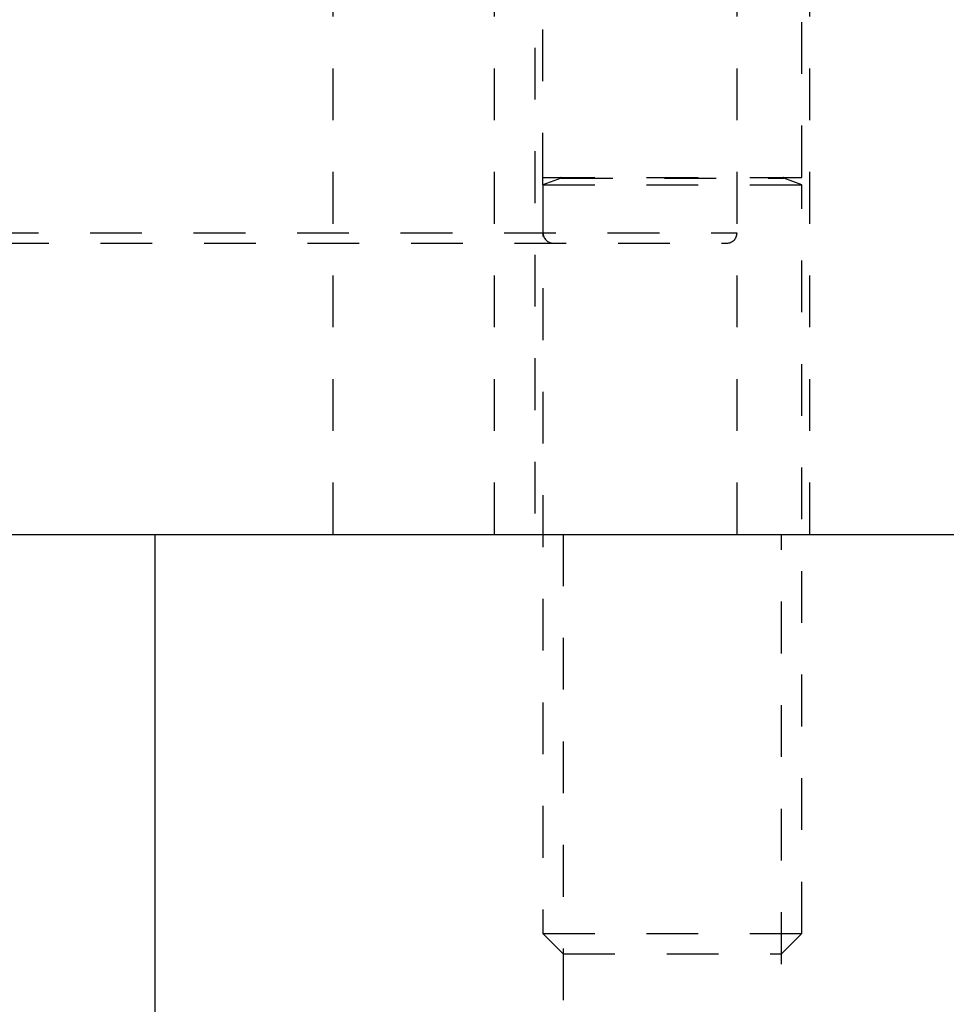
# Model space of a CAD drawing. Header units: inches. Extents: x 1907 to 2452, y -210 to -54.
# Tile 36 of 256: x 1941.87 to 1943.66, y -170.67 to -168.77. Entities that reach past the tile are written whole.
import ezdxf

# ---------------------------------------------------------------- set-up
doc = ezdxf.new("R2010")
doc.units = ezdxf.units.IN
doc.header["$LTSCALE"] = 0.5
doc.header["$MEASUREMENT"] = 0
doc.linetypes.add('HIDDEN', pattern=[0.225, 0.15, -0.075])
doc.layers.add('SID-M-H', color=4, linetype='HIDDEN')
doc.layers.add('SID-M-S', color=105, linetype='Continuous')

msp = doc.modelspace()

# ---------------------------------------------------------------- linework, layer by layer
at = {"layer": 'SID-M-H'}
for p, q in [((1942.47001, -167.26351), (1942.47001, -169.76351)), ((1942.78251, -169.76351), (1942.78251, -167.26351)), ((1943.25126, -169.76351), (1943.25126, -167.26351)), ((1942.86076, -167.82351), (1942.86076, -169.76351)), ((1942.87626, -169.08812), (1942.87626, -167.82351)), ((1943.37626, -169.0739), (1943.37626, -167.82351)), ((1943.39176, -169.76351), (1943.39176, -167.82351)), ((1942.87626, -169.0739), (1943.37626, -169.0739)), ((1942.91111, -169.07543), (1942.87626, -169.08812)), ((1942.91111, -169.07543), (1943.34141, -169.07543)), ((1943.37626, -169.08812), (1943.34141, -169.07543)), ((1942.87626, -169.08812), (1943.37626, -169.08812)), ((1942.87626, -169.08812), (1942.87626, -170.53446)), ((1943.37626, -170.53446), (1943.37626, -169.08812)), ((1940.00126, -169.18101), (1943.25126, -169.18101)), ((1940.02126, -169.20101), (1943.23126, -169.20101)), ((1942.91531, -169.76351), (1942.91531, -171.39351)), ((1943.33721, -171.39351), (1943.33721, -169.76351)), ((1942.87626, -170.53446), (1943.37626, -170.53446)), ((1942.87626, -170.53446), (1942.91531, -170.57351)), ((1943.33721, -170.57351), (1943.37626, -170.53446)), ((1942.91531, -170.57351), (1943.33721, -170.57351))]:
    msp.add_line(p, q, dxfattribs=at)
for centre, radius, start, end in [((1942.91084, -169.07469), 0.000787, 290, 90), ((1943.34168, -169.07469), 0.000787, 90, 250), ((1942.89626, -169.18101), 0.02, 180, 270), ((1943.23126, -169.18101), 0.02, 270, 0)]:
    msp.add_arc(centre, radius, start, end, dxfattribs=at)
at = {"layer": 'SID-M-S'}
for p, q in [((1911.12626, -169.76351), (1944.12626, -169.76351)), ((1942.12626, -169.76351), (1942.12626, -174.76351))]:
    msp.add_line(p, q, dxfattribs=at)

doc.saveas('drawing.dxf')
